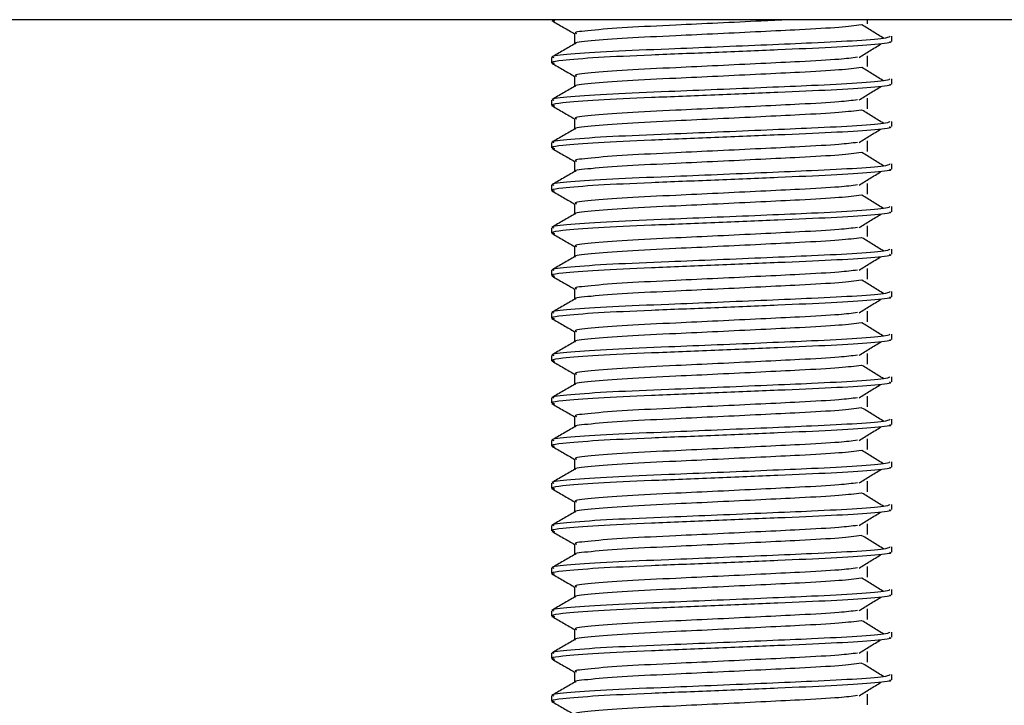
# Model space of a CAD drawing. Header units: millimetres. Extents: x 0 to 420, y 0 to 297.
# Tile 14 of 35: x 185.86 to 188.18, y 209.57 to 211.18. Entities that reach past the tile are written whole.
import ezdxf

# ---------------------------------------------------------------- set-up
doc = ezdxf.new("R2010")
doc.units = ezdxf.units.MM

msp = doc.modelspace()

# ---------------------------------------------------------------- linework, layer by layer
at = {"color": 7, "linetype": 'Continuous', "lineweight": 25}
for p, q in [((189.63943, 211.18329), (185.38943, 211.18329)), ((187.11443, 211.18329), (187.11443, 211.18195)), ((187.11594, 211.18329), (187.12136, 211.18085)), ((187.85686, 211.17356), (187.85686, 211.18329)), ((187.16856, 211.15079), (187.16856, 211.12631)), ((187.91443, 211.13196), (187.91443, 211.14444)), ((187.11443, 211.09443), (187.11443, 211.08195)), ((187.85686, 211.07356), (187.85686, 211.09856)), ((187.16856, 211.05079), (187.16856, 211.02631)), ((187.91443, 211.03196), (187.91443, 211.04444)), ((187.11443, 210.99443), (187.11443, 210.98195)), ((187.85686, 210.97356), (187.85686, 210.99856)), ((187.16856, 210.95079), (187.16856, 210.92631)), ((187.91443, 210.93196), (187.91443, 210.94444)), ((187.85686, 210.87356), (187.85686, 210.89856)), ((187.11443, 210.89443), (187.11443, 210.88195)), ((187.16856, 210.85079), (187.16856, 210.82631)), ((187.91443, 210.83196), (187.91443, 210.84444)), ((187.11443, 210.79443), (187.11443, 210.78195)), ((187.85686, 210.77356), (187.85686, 210.79856)), ((187.16856, 210.75079), (187.16856, 210.72631)), ((187.91443, 210.73196), (187.91443, 210.74444)), ((187.11443, 210.69443), (187.11443, 210.68195)), ((187.85686, 210.67356), (187.85686, 210.69856)), ((187.16856, 210.65079), (187.16856, 210.62631)), ((187.91443, 210.63196), (187.91443, 210.64444)), ((187.85686, 210.57356), (187.85686, 210.59856)), ((187.11443, 210.59443), (187.11443, 210.58195)), ((187.16856, 210.55079), (187.16856, 210.52631)), ((187.91443, 210.53196), (187.91443, 210.54444)), ((187.11443, 210.49443), (187.11443, 210.48195)), ((187.85686, 210.47356), (187.85686, 210.49856)), ((187.16856, 210.45079), (187.16856, 210.42631)), ((187.91443, 210.43196), (187.91443, 210.44444)), ((187.11443, 210.39443), (187.11443, 210.38195)), ((187.85686, 210.37356), (187.85686, 210.39856)), ((187.16856, 210.35079), (187.16856, 210.32631)), ((187.91443, 210.33196), (187.91443, 210.34444)), ((187.85686, 210.27356), (187.85686, 210.29856)), ((187.11443, 210.29443), (187.11443, 210.28195)), ((187.16856, 210.25079), (187.16856, 210.22631)), ((187.91443, 210.23196), (187.91443, 210.24444)), ((187.11443, 210.19443), (187.11443, 210.18195)), ((187.85686, 210.17356), (187.85686, 210.19856)), ((187.16856, 210.15079), (187.16856, 210.12631)), ((187.91443, 210.13196), (187.91443, 210.14444)), ((187.11443, 210.09443), (187.11443, 210.08195)), ((187.85686, 210.07356), (187.85686, 210.09856)), ((187.16856, 210.05079), (187.16856, 210.02631)), ((187.91443, 210.03196), (187.91443, 210.04444)), ((187.85686, 209.97356), (187.85686, 209.99856)), ((187.11443, 209.99443), (187.11443, 209.98195)), ((187.16856, 209.95079), (187.16856, 209.92631)), ((187.91443, 209.93196), (187.91443, 209.94444)), ((187.11443, 209.89443), (187.11443, 209.88195)), ((187.85686, 209.87356), (187.85686, 209.89856)), ((187.16856, 209.85079), (187.16856, 209.82631)), ((187.91443, 209.83196), (187.91443, 209.84444)), ((187.11443, 209.79443), (187.11443, 209.78195)), ((187.85686, 209.77356), (187.85686, 209.79856)), ((187.16856, 209.75079), (187.16856, 209.72631)), ((187.91443, 209.73196), (187.91443, 209.74444)), ((187.85686, 209.67356), (187.85686, 209.69856)), ((187.11443, 209.69443), (187.11443, 209.68195)), ((187.16856, 209.65079), (187.16856, 209.62631)), ((187.91443, 209.63196), (187.91443, 209.64444)), ((187.11443, 209.59443), (187.11443, 209.58195)), ((187.85686, 209.57356), (187.85686, 209.59856))]:
    msp.add_line(p, q, dxfattribs=at)
for points, knots in [([(187.11538, 211.18095), (187.12443, 211.17572), (187.14216, 211.16546), (187.15988, 211.1552), (187.16856, 211.15017)], [0, 0, 0, 0, 0.5102373, 1, 1, 1, 1]), ([(187.67118, 211.18329), (187.64995, 211.18223), (187.59822, 211.17964), (187.50544, 211.17515), (187.39548, 211.16996), (187.28516, 211.16485), (187.20312, 211.15814), (187.1648, 211.1537), (187.17185, 211.1512), (187.17324, 211.15071)], [0, 0, 0, 0, 0.1007343, 0.2454649, 0.3878399, 0.5730489, 0.7658875, 0.9540228, 1, 1, 1, 1]), ([(187.84242, 211.17085), (187.82724, 211.16891), (187.79615, 211.16493), (187.7069, 211.16), (187.60692, 211.15508), (187.50567, 211.15015), (187.39545, 211.14495), (187.28493, 211.13986), (187.2041, 211.13314), (187.16573, 211.12906), (187.17066, 211.12693), (187.17095, 211.12681)], [0, 0, 0, 0, 0.1249493, 0.2558292, 0.3601144, 0.4671821, 0.5725071, 0.7095196, 0.8521762, 0.9913534, 1, 1, 1, 1]), ([(187.89502, 211.13952), (187.88651, 211.14474), (187.8695, 211.15518), (187.85246, 211.16562), (187.84393, 211.17083)], [0, 0, 0, 0, 0.50001, 1, 1, 1, 1]), ([(187.90965, 211.14444), (187.90857, 211.14302), (187.90604, 211.13969), (187.83946, 211.13379), (187.73782, 211.12875), (187.62119, 211.12383), (187.50437, 211.1189), (187.37674, 211.1137), (187.24933, 211.10861), (187.15437, 211.10189), (187.11005, 211.09744), (187.11828, 211.09493), (187.11992, 211.09443)], [0, 0, 0, 0, 0.0884831, 0.2078733, 0.3229232, 0.4145941, 0.508708, 0.6012919, 0.7217331, 0.8471304, 0.9694726, 1, 1, 1, 1]), ([(187.90854, 211.13196), (187.91012, 211.13133), (187.9164, 211.12883), (187.87133, 211.12383), (187.77871, 211.11786), (187.64721, 211.11249), (187.49654, 211.106), (187.34532, 211.10011), (187.21592, 211.09422), (187.1413, 211.08806), (187.1106, 211.08395), (187.11852, 211.08167), (187.12136, 211.08085)], [0, 0, 0, 0, 0.0392666, 0.1562284, 0.2718014, 0.3845301, 0.5018235, 0.621601, 0.7409455, 0.8637639, 0.9510971, 1, 1, 1, 1]), ([(187.16944, 211.12682), (187.1604, 211.12159), (187.14232, 211.11112), (187.12423, 211.10066), (187.11519, 211.09542)], [0, 0, 0, 0, 0.49993182, 1, 1, 1, 1]), ([(187.83702, 211.09484), (187.84553, 211.10006), (187.86254, 211.1105), (187.87959, 211.12094), (187.88811, 211.12616)], [0, 0, 0, 0, 0.49998865, 1, 1, 1, 1]), ([(187.83317, 211.09486), (187.82043, 211.09326), (187.79154, 211.08962), (187.70673, 211.085), (187.60696, 211.08008), (187.50567, 211.07515), (187.3954, 211.06995), (187.28519, 211.06485), (187.20312, 211.05814), (187.1648, 211.0537), (187.17185, 211.0512), (187.17324, 211.05071)], [0, 0, 0, 0, 0.1028652, 0.233268, 0.3371731, 0.4438505, 0.5487917, 0.6853047, 0.8274414, 0.9661113, 1, 1, 1, 1]), ([(187.11538, 211.08095), (187.12443, 211.07572), (187.14216, 211.06546), (187.15988, 211.0552), (187.16856, 211.05017)], [0, 0, 0, 0, 0.5102373, 1, 1, 1, 1]), ([(187.84242, 211.07085), (187.82724, 211.06891), (187.79615, 211.06493), (187.7069, 211.06), (187.60692, 211.05508), (187.50567, 211.05015), (187.39545, 211.04495), (187.28493, 211.03986), (187.2041, 211.03314), (187.16573, 211.02906), (187.17066, 211.02693), (187.17095, 211.02681)], [0, 0, 0, 0, 0.1249493, 0.2558292, 0.3601144, 0.4671821, 0.5725071, 0.7095196, 0.8521762, 0.9913534, 1, 1, 1, 1]), ([(187.89502, 211.03952), (187.88651, 211.04474), (187.8695, 211.05518), (187.85246, 211.06562), (187.84393, 211.07083)], [0, 0, 0, 0, 0.50001003, 1, 1, 1, 1]), ([(187.90965, 211.04444), (187.90857, 211.04302), (187.90604, 211.03969), (187.83946, 211.03379), (187.73782, 211.02875), (187.62119, 211.02383), (187.50437, 211.0189), (187.37674, 211.0137), (187.24933, 211.00861), (187.15437, 211.00189), (187.11005, 210.99744), (187.11828, 210.99493), (187.11992, 210.99443)], [0, 0, 0, 0, 0.0884831, 0.2078733, 0.3229232, 0.4145941, 0.508708, 0.6012919, 0.7217331, 0.8471304, 0.9694726, 1, 1, 1, 1]), ([(187.16944, 211.02682), (187.1604, 211.02159), (187.14232, 211.01112), (187.12423, 211.00066), (187.11519, 210.99542)], [0, 0, 0, 0, 0.4999318, 1, 1, 1, 1]), ([(187.90854, 211.03196), (187.91012, 211.03133), (187.9164, 211.02883), (187.87133, 211.02383), (187.77871, 211.01786), (187.64721, 211.01249), (187.49654, 211.006), (187.34532, 211.00011), (187.21592, 210.99422), (187.1413, 210.98806), (187.1106, 210.98395), (187.11852, 210.98167), (187.12136, 210.98085)], [0, 0, 0, 0, 0.0392666, 0.1562284, 0.2718014, 0.3845301, 0.5018235, 0.621601, 0.7409455, 0.8637639, 0.9510971, 1, 1, 1, 1]), ([(187.83702, 210.99484), (187.84553, 211.00006), (187.86254, 211.0105), (187.87959, 211.02094), (187.88811, 211.02616)], [0, 0, 0, 0, 0.4999887, 1, 1, 1, 1]), ([(187.83317, 210.99486), (187.82043, 210.99326), (187.79154, 210.98962), (187.70673, 210.985), (187.60696, 210.98008), (187.50567, 210.97515), (187.3954, 210.96995), (187.28519, 210.96485), (187.20312, 210.95814), (187.1648, 210.9537), (187.17185, 210.9512), (187.17324, 210.95071)], [0, 0, 0, 0, 0.1028652, 0.233268, 0.3371731, 0.4438505, 0.5487917, 0.6853047, 0.8274414, 0.9661113, 1, 1, 1, 1]), ([(187.11538, 210.98095), (187.12443, 210.97572), (187.14216, 210.96546), (187.15988, 210.9552), (187.16856, 210.95017)], [0, 0, 0, 0, 0.5102373, 1, 1, 1, 1]), ([(187.84242, 210.97085), (187.82724, 210.96891), (187.79615, 210.96493), (187.7069, 210.96), (187.60692, 210.95508), (187.50567, 210.95015), (187.39545, 210.94495), (187.28493, 210.93986), (187.2041, 210.93314), (187.16573, 210.92906), (187.17066, 210.92693), (187.17095, 210.92681)], [0, 0, 0, 0, 0.1249493, 0.2558292, 0.3601144, 0.4671821, 0.5725071, 0.7095196, 0.8521762, 0.9913534, 1, 1, 1, 1]), ([(187.89502, 210.93952), (187.88651, 210.94474), (187.8695, 210.95518), (187.85246, 210.96562), (187.84393, 210.97083)], [0, 0, 0, 0, 0.50001, 1, 1, 1, 1]), ([(187.90965, 210.94444), (187.90857, 210.94302), (187.90604, 210.93969), (187.83946, 210.93379), (187.73782, 210.92875), (187.62119, 210.92383), (187.50437, 210.9189), (187.37674, 210.9137), (187.24933, 210.90861), (187.15437, 210.90189), (187.11005, 210.89744), (187.11828, 210.89493), (187.11992, 210.89443)], [0, 0, 0, 0, 0.08848308, 0.20787331, 0.32292323, 0.41459405, 0.50870798, 0.60129187, 0.72173315, 0.84713038, 0.96947255, 1, 1, 1, 1]), ([(187.16944, 210.92682), (187.1604, 210.92159), (187.14232, 210.91112), (187.12423, 210.90066), (187.11519, 210.89542)], [0, 0, 0, 0, 0.4999318, 1, 1, 1, 1]), ([(187.90854, 210.93196), (187.91012, 210.93133), (187.9164, 210.92883), (187.87133, 210.92383), (187.77871, 210.91786), (187.64721, 210.91249), (187.49654, 210.906), (187.34532, 210.90011), (187.21592, 210.89422), (187.1413, 210.88806), (187.1106, 210.88395), (187.11852, 210.88167), (187.12136, 210.88085)], [0, 0, 0, 0, 0.0392666, 0.1562284, 0.2718014, 0.3845301, 0.5018235, 0.621601, 0.7409455, 0.8637639, 0.9510971, 1, 1, 1, 1]), ([(187.83702, 210.89484), (187.84553, 210.90006), (187.86254, 210.9105), (187.87959, 210.92094), (187.88811, 210.92616)], [0, 0, 0, 0, 0.4999887, 1, 1, 1, 1]), ([(187.11538, 210.88095), (187.12443, 210.87572), (187.14216, 210.86546), (187.15988, 210.8552), (187.16856, 210.85017)], [0, 0, 0, 0, 0.5102373, 1, 1, 1, 1]), ([(187.83317, 210.89486), (187.82043, 210.89326), (187.79154, 210.88962), (187.70673, 210.885), (187.60696, 210.88008), (187.50567, 210.87515), (187.3954, 210.86995), (187.28519, 210.86485), (187.20312, 210.85814), (187.1648, 210.8537), (187.17185, 210.8512), (187.17324, 210.85071)], [0, 0, 0, 0, 0.1028652, 0.233268, 0.3371731, 0.4438505, 0.5487917, 0.6853047, 0.8274414, 0.9661113, 1, 1, 1, 1]), ([(187.84242, 210.87085), (187.82724, 210.86891), (187.79615, 210.86493), (187.7069, 210.86), (187.60692, 210.85508), (187.50567, 210.85015), (187.39545, 210.84495), (187.28493, 210.83986), (187.2041, 210.83314), (187.16573, 210.82906), (187.17066, 210.82693), (187.17095, 210.82681)], [0, 0, 0, 0, 0.1249493, 0.2558292, 0.3601144, 0.4671821, 0.5725071, 0.7095196, 0.8521762, 0.9913534, 1, 1, 1, 1]), ([(187.89502, 210.83952), (187.88651, 210.84474), (187.8695, 210.85518), (187.85246, 210.86562), (187.84393, 210.87083)], [0, 0, 0, 0, 0.50001, 1, 1, 1, 1]), ([(187.90965, 210.84444), (187.90857, 210.84302), (187.90604, 210.83969), (187.83946, 210.83379), (187.73782, 210.82875), (187.62119, 210.82383), (187.50437, 210.8189), (187.37674, 210.8137), (187.24933, 210.80861), (187.15437, 210.80189), (187.11005, 210.79744), (187.11828, 210.79493), (187.11992, 210.79443)], [0, 0, 0, 0, 0.08848308, 0.20787331, 0.32292323, 0.41459405, 0.50870798, 0.60129187, 0.72173315, 0.84713038, 0.96947255, 1, 1, 1, 1]), ([(187.90854, 210.83196), (187.91012, 210.83133), (187.9164, 210.82883), (187.87133, 210.82383), (187.77871, 210.81786), (187.64721, 210.81249), (187.49654, 210.806), (187.34532, 210.80011), (187.21592, 210.79422), (187.1413, 210.78806), (187.1106, 210.78395), (187.11852, 210.78167), (187.12136, 210.78085)], [0, 0, 0, 0, 0.0392666, 0.1562284, 0.2718014, 0.3845301, 0.5018235, 0.621601, 0.7409455, 0.8637639, 0.9510971, 1, 1, 1, 1]), ([(187.16944, 210.82682), (187.1604, 210.82159), (187.14232, 210.81112), (187.12423, 210.80066), (187.11519, 210.79542)], [0, 0, 0, 0, 0.4999318, 1, 1, 1, 1]), ([(187.83702, 210.79484), (187.84553, 210.80006), (187.86254, 210.8105), (187.87959, 210.82094), (187.88811, 210.82616)], [0, 0, 0, 0, 0.4999887, 1, 1, 1, 1]), ([(187.83317, 210.79486), (187.82043, 210.79326), (187.79154, 210.78962), (187.70673, 210.785), (187.60696, 210.78008), (187.50567, 210.77515), (187.3954, 210.76995), (187.28519, 210.76485), (187.20312, 210.75814), (187.1648, 210.7537), (187.17185, 210.7512), (187.17324, 210.75071)], [0, 0, 0, 0, 0.1028652, 0.233268, 0.3371731, 0.4438505, 0.5487917, 0.6853047, 0.8274414, 0.9661113, 1, 1, 1, 1]), ([(187.11538, 210.78095), (187.12443, 210.77572), (187.14216, 210.76546), (187.15988, 210.7552), (187.16856, 210.75017)], [0, 0, 0, 0, 0.5102373, 1, 1, 1, 1]), ([(187.84242, 210.77085), (187.82724, 210.76891), (187.79615, 210.76493), (187.7069, 210.76), (187.60692, 210.75508), (187.50567, 210.75015), (187.39545, 210.74495), (187.28493, 210.73986), (187.2041, 210.73314), (187.16573, 210.72906), (187.17066, 210.72693), (187.17095, 210.72681)], [0, 0, 0, 0, 0.1249493, 0.2558292, 0.3601144, 0.4671821, 0.5725071, 0.7095196, 0.8521762, 0.9913534, 1, 1, 1, 1]), ([(187.89502, 210.73952), (187.88651, 210.74474), (187.8695, 210.75518), (187.85246, 210.76562), (187.84393, 210.77083)], [0, 0, 0, 0, 0.50001, 1, 1, 1, 1]), ([(187.90965, 210.74444), (187.90857, 210.74302), (187.90604, 210.73969), (187.83946, 210.73379), (187.73782, 210.72875), (187.62119, 210.72383), (187.50437, 210.7189), (187.37674, 210.7137), (187.24933, 210.70861), (187.15437, 210.70189), (187.11005, 210.69744), (187.11828, 210.69493), (187.11992, 210.69443)], [0, 0, 0, 0, 0.08848308, 0.20787331, 0.32292323, 0.41459405, 0.50870798, 0.60129187, 0.72173315, 0.84713038, 0.96947255, 1, 1, 1, 1]), ([(187.16944, 210.72682), (187.1604, 210.72159), (187.14232, 210.71112), (187.12423, 210.70066), (187.11519, 210.69542)], [0, 0, 0, 0, 0.49993182, 1, 1, 1, 1]), ([(187.90854, 210.73196), (187.91012, 210.73133), (187.9164, 210.72883), (187.87133, 210.72383), (187.77871, 210.71786), (187.64721, 210.71249), (187.49654, 210.706), (187.34532, 210.70011), (187.21592, 210.69422), (187.1413, 210.68806), (187.1106, 210.68395), (187.11852, 210.68167), (187.12136, 210.68085)], [0, 0, 0, 0, 0.0392666, 0.1562284, 0.2718014, 0.3845301, 0.5018235, 0.621601, 0.7409455, 0.8637639, 0.9510971, 1, 1, 1, 1]), ([(187.83702, 210.69484), (187.84553, 210.70006), (187.86254, 210.7105), (187.87959, 210.72094), (187.88811, 210.72616)], [0, 0, 0, 0, 0.49998865, 1, 1, 1, 1]), ([(187.83317, 210.69486), (187.82043, 210.69326), (187.79154, 210.68962), (187.70673, 210.685), (187.60696, 210.68008), (187.50567, 210.67515), (187.3954, 210.66995), (187.28519, 210.66485), (187.20312, 210.65814), (187.1648, 210.6537), (187.17185, 210.6512), (187.17324, 210.65071)], [0, 0, 0, 0, 0.1028652, 0.233268, 0.3371731, 0.4438505, 0.5487917, 0.6853047, 0.8274414, 0.9661113, 1, 1, 1, 1]), ([(187.11538, 210.68095), (187.12443, 210.67572), (187.14216, 210.66546), (187.15988, 210.6552), (187.16856, 210.65017)], [0, 0, 0, 0, 0.5102373, 1, 1, 1, 1]), ([(187.84242, 210.67085), (187.82724, 210.66891), (187.79615, 210.66493), (187.7069, 210.66), (187.60692, 210.65508), (187.50567, 210.65015), (187.39545, 210.64495), (187.28493, 210.63986), (187.2041, 210.63314), (187.16573, 210.62906), (187.17066, 210.62693), (187.17095, 210.62681)], [0, 0, 0, 0, 0.1249493, 0.2558292, 0.3601144, 0.4671821, 0.5725071, 0.7095196, 0.8521762, 0.9913534, 1, 1, 1, 1]), ([(187.89502, 210.63952), (187.88651, 210.64474), (187.8695, 210.65518), (187.85246, 210.66562), (187.84393, 210.67083)], [0, 0, 0, 0, 0.50001, 1, 1, 1, 1]), ([(187.90965, 210.64444), (187.90857, 210.64302), (187.90604, 210.63969), (187.83946, 210.63379), (187.73782, 210.62875), (187.62119, 210.62383), (187.50437, 210.6189), (187.37674, 210.6137), (187.24933, 210.60861), (187.15437, 210.60189), (187.11005, 210.59744), (187.11828, 210.59493), (187.11992, 210.59443)], [0, 0, 0, 0, 0.08848308, 0.20787331, 0.32292323, 0.41459405, 0.50870798, 0.60129187, 0.72173315, 0.84713038, 0.96947255, 1, 1, 1, 1]), ([(187.16944, 210.62682), (187.1604, 210.62159), (187.14232, 210.61112), (187.12423, 210.60066), (187.11519, 210.59542)], [0, 0, 0, 0, 0.4999318, 1, 1, 1, 1]), ([(187.90854, 210.63196), (187.91012, 210.63133), (187.9164, 210.62883), (187.87133, 210.62383), (187.77871, 210.61786), (187.64721, 210.61249), (187.49654, 210.606), (187.34532, 210.60011), (187.21592, 210.59422), (187.1413, 210.58806), (187.1106, 210.58395), (187.11852, 210.58167), (187.12136, 210.58085)], [0, 0, 0, 0, 0.0392666, 0.1562284, 0.2718014, 0.3845301, 0.5018235, 0.621601, 0.7409455, 0.8637639, 0.9510971, 1, 1, 1, 1]), ([(187.83702, 210.59484), (187.84553, 210.60006), (187.86254, 210.6105), (187.87959, 210.62094), (187.88811, 210.62616)], [0, 0, 0, 0, 0.4999887, 1, 1, 1, 1]), ([(187.11538, 210.58095), (187.12443, 210.57572), (187.14216, 210.56546), (187.15988, 210.5552), (187.16856, 210.55017)], [0, 0, 0, 0, 0.5102373, 1, 1, 1, 1]), ([(187.83317, 210.59486), (187.82043, 210.59326), (187.79154, 210.58962), (187.70673, 210.585), (187.60696, 210.58008), (187.50567, 210.57515), (187.3954, 210.56995), (187.28519, 210.56485), (187.20312, 210.55814), (187.1648, 210.5537), (187.17185, 210.5512), (187.17324, 210.55071)], [0, 0, 0, 0, 0.1028652, 0.233268, 0.3371731, 0.4438505, 0.5487917, 0.6853047, 0.8274414, 0.9661113, 1, 1, 1, 1]), ([(187.84242, 210.57085), (187.82724, 210.56891), (187.79615, 210.56493), (187.7069, 210.56), (187.60692, 210.55508), (187.50567, 210.55015), (187.39545, 210.54495), (187.28493, 210.53986), (187.2041, 210.53314), (187.16573, 210.52906), (187.17066, 210.52693), (187.17095, 210.52681)], [0, 0, 0, 0, 0.1249493, 0.2558292, 0.3601144, 0.4671821, 0.5725071, 0.7095196, 0.8521762, 0.9913534, 1, 1, 1, 1]), ([(187.89502, 210.53952), (187.88651, 210.54474), (187.8695, 210.55518), (187.85246, 210.56562), (187.84393, 210.57083)], [0, 0, 0, 0, 0.50001, 1, 1, 1, 1]), ([(187.90965, 210.54444), (187.90857, 210.54302), (187.90604, 210.53969), (187.83946, 210.53379), (187.73782, 210.52875), (187.62119, 210.52383), (187.50437, 210.5189), (187.37674, 210.5137), (187.24933, 210.50861), (187.15437, 210.50189), (187.11005, 210.49744), (187.11828, 210.49493), (187.11992, 210.49443)], [0, 0, 0, 0, 0.0884831, 0.2078733, 0.3229232, 0.4145941, 0.508708, 0.6012919, 0.7217331, 0.8471304, 0.9694726, 1, 1, 1, 1]), ([(187.90854, 210.53196), (187.91012, 210.53133), (187.9164, 210.52883), (187.87133, 210.52383), (187.77871, 210.51786), (187.64721, 210.51249), (187.49654, 210.506), (187.34532, 210.50011), (187.21592, 210.49422), (187.1413, 210.48806), (187.1106, 210.48395), (187.11852, 210.48167), (187.12136, 210.48085)], [0, 0, 0, 0, 0.0392666, 0.1562284, 0.2718014, 0.3845301, 0.5018235, 0.621601, 0.7409455, 0.8637639, 0.9510971, 1, 1, 1, 1]), ([(187.16944, 210.52682), (187.1604, 210.52159), (187.14232, 210.51112), (187.12423, 210.50066), (187.11519, 210.49542)], [0, 0, 0, 0, 0.4999318, 1, 1, 1, 1]), ([(187.83702, 210.49484), (187.84553, 210.50006), (187.86254, 210.5105), (187.87959, 210.52094), (187.88811, 210.52616)], [0, 0, 0, 0, 0.4999887, 1, 1, 1, 1]), ([(187.83317, 210.49486), (187.82043, 210.49326), (187.79154, 210.48962), (187.70673, 210.485), (187.60696, 210.48008), (187.50567, 210.47515), (187.3954, 210.46995), (187.28519, 210.46485), (187.20312, 210.45814), (187.1648, 210.4537), (187.17185, 210.4512), (187.17324, 210.45071)], [0, 0, 0, 0, 0.1028652, 0.233268, 0.3371731, 0.4438505, 0.5487917, 0.6853047, 0.8274414, 0.9661113, 1, 1, 1, 1]), ([(187.11538, 210.48095), (187.12443, 210.47572), (187.14216, 210.46546), (187.15988, 210.4552), (187.16856, 210.45017)], [0, 0, 0, 0, 0.5102373, 1, 1, 1, 1]), ([(187.84242, 210.47085), (187.82724, 210.46891), (187.79615, 210.46493), (187.7069, 210.46), (187.60692, 210.45508), (187.50567, 210.45015), (187.39545, 210.44495), (187.28493, 210.43986), (187.2041, 210.43314), (187.16573, 210.42906), (187.17066, 210.42693), (187.17095, 210.42681)], [0, 0, 0, 0, 0.1249493, 0.2558292, 0.3601144, 0.4671821, 0.5725071, 0.7095196, 0.8521762, 0.9913534, 1, 1, 1, 1]), ([(187.89502, 210.43952), (187.88651, 210.44474), (187.8695, 210.45518), (187.85246, 210.46562), (187.84393, 210.47083)], [0, 0, 0, 0, 0.50001, 1, 1, 1, 1]), ([(187.90965, 210.44444), (187.90857, 210.44302), (187.90604, 210.43969), (187.83946, 210.43379), (187.73782, 210.42875), (187.62119, 210.42383), (187.50437, 210.4189), (187.37674, 210.4137), (187.24933, 210.40861), (187.15437, 210.40189), (187.11005, 210.39744), (187.11828, 210.39493), (187.11992, 210.39443)], [0, 0, 0, 0, 0.0884831, 0.2078733, 0.3229232, 0.4145941, 0.508708, 0.6012919, 0.7217331, 0.8471304, 0.9694726, 1, 1, 1, 1]), ([(187.16944, 210.42682), (187.1604, 210.42159), (187.14232, 210.41112), (187.12423, 210.40066), (187.11519, 210.39542)], [0, 0, 0, 0, 0.4999318, 1, 1, 1, 1]), ([(187.90854, 210.43196), (187.91012, 210.43133), (187.9164, 210.42883), (187.87133, 210.42383), (187.77871, 210.41786), (187.64721, 210.41249), (187.49654, 210.406), (187.34532, 210.40011), (187.21592, 210.39422), (187.1413, 210.38806), (187.1106, 210.38395), (187.11852, 210.38167), (187.12136, 210.38085)], [0, 0, 0, 0, 0.0392666, 0.1562284, 0.2718014, 0.3845301, 0.5018235, 0.621601, 0.7409455, 0.8637639, 0.9510971, 1, 1, 1, 1]), ([(187.83702, 210.39484), (187.84553, 210.40006), (187.86254, 210.4105), (187.87959, 210.42094), (187.88811, 210.42616)], [0, 0, 0, 0, 0.4999887, 1, 1, 1, 1]), ([(187.83317, 210.39486), (187.82043, 210.39326), (187.79154, 210.38962), (187.70673, 210.385), (187.60696, 210.38008), (187.50567, 210.37515), (187.3954, 210.36995), (187.28519, 210.36485), (187.20312, 210.35814), (187.1648, 210.3537), (187.17185, 210.3512), (187.17324, 210.35071)], [0, 0, 0, 0, 0.10286515, 0.233268, 0.33717311, 0.44385053, 0.54879169, 0.68530472, 0.82744139, 0.9661113, 1, 1, 1, 1]), ([(187.11538, 210.38095), (187.12443, 210.37572), (187.14216, 210.36546), (187.15988, 210.3552), (187.16856, 210.35017)], [0, 0, 0, 0, 0.5102373, 1, 1, 1, 1]), ([(187.84242, 210.37085), (187.82724, 210.36891), (187.79615, 210.36493), (187.7069, 210.36), (187.60692, 210.35508), (187.50567, 210.35015), (187.39545, 210.34495), (187.28493, 210.33986), (187.2041, 210.33314), (187.16573, 210.32906), (187.17066, 210.32693), (187.17095, 210.32681)], [0, 0, 0, 0, 0.1249493, 0.2558292, 0.3601144, 0.4671821, 0.5725071, 0.7095196, 0.8521762, 0.9913534, 1, 1, 1, 1]), ([(187.89502, 210.33952), (187.88651, 210.34474), (187.8695, 210.35518), (187.85246, 210.36562), (187.84393, 210.37083)], [0, 0, 0, 0, 0.50001, 1, 1, 1, 1]), ([(187.90965, 210.34444), (187.90857, 210.34302), (187.90604, 210.33969), (187.83946, 210.33379), (187.73782, 210.32875), (187.62119, 210.32383), (187.50437, 210.3189), (187.37674, 210.3137), (187.24933, 210.30861), (187.15437, 210.30189), (187.11005, 210.29744), (187.11828, 210.29493), (187.11992, 210.29443)], [0, 0, 0, 0, 0.08848308, 0.20787331, 0.32292323, 0.41459405, 0.50870798, 0.60129187, 0.72173315, 0.84713038, 0.96947255, 1, 1, 1, 1]), ([(187.16944, 210.32682), (187.1604, 210.32159), (187.14232, 210.31112), (187.12423, 210.30066), (187.11519, 210.29542)], [0, 0, 0, 0, 0.4999318, 1, 1, 1, 1]), ([(187.90854, 210.33196), (187.91012, 210.33133), (187.9164, 210.32883), (187.87133, 210.32383), (187.77871, 210.31786), (187.64721, 210.31249), (187.49654, 210.306), (187.34532, 210.30011), (187.21592, 210.29422), (187.1413, 210.28806), (187.1106, 210.28395), (187.11852, 210.28167), (187.12136, 210.28085)], [0, 0, 0, 0, 0.0392666, 0.1562284, 0.2718014, 0.3845301, 0.5018235, 0.621601, 0.7409455, 0.8637639, 0.9510971, 1, 1, 1, 1]), ([(187.83702, 210.29484), (187.84553, 210.30006), (187.86254, 210.3105), (187.87959, 210.32094), (187.88811, 210.32616)], [0, 0, 0, 0, 0.49998865, 1, 1, 1, 1]), ([(187.11538, 210.28095), (187.12443, 210.27572), (187.14216, 210.26546), (187.15988, 210.2552), (187.16856, 210.25017)], [0, 0, 0, 0, 0.51023729, 1, 1, 1, 1]), ([(187.83317, 210.29486), (187.82043, 210.29326), (187.79154, 210.28962), (187.70673, 210.285), (187.60696, 210.28008), (187.50567, 210.27515), (187.3954, 210.26995), (187.28519, 210.26485), (187.20312, 210.25814), (187.1648, 210.2537), (187.17185, 210.2512), (187.17324, 210.25071)], [0, 0, 0, 0, 0.1028652, 0.233268, 0.3371731, 0.4438505, 0.5487917, 0.6853047, 0.8274414, 0.9661113, 1, 1, 1, 1]), ([(187.84242, 210.27085), (187.82724, 210.26891), (187.79615, 210.26493), (187.7069, 210.26), (187.60692, 210.25508), (187.50567, 210.25015), (187.39545, 210.24495), (187.28493, 210.23986), (187.2041, 210.23314), (187.16573, 210.22906), (187.17066, 210.22693), (187.17095, 210.22681)], [0, 0, 0, 0, 0.1249493, 0.2558292, 0.3601144, 0.4671821, 0.5725071, 0.7095196, 0.8521762, 0.9913534, 1, 1, 1, 1]), ([(187.89502, 210.23952), (187.88651, 210.24474), (187.8695, 210.25518), (187.85246, 210.26562), (187.84393, 210.27083)], [0, 0, 0, 0, 0.50001, 1, 1, 1, 1]), ([(187.90965, 210.24444), (187.90857, 210.24302), (187.90604, 210.23969), (187.83946, 210.23379), (187.73782, 210.22875), (187.62119, 210.22383), (187.50437, 210.2189), (187.37674, 210.2137), (187.24933, 210.20861), (187.15437, 210.20189), (187.11005, 210.19744), (187.11828, 210.19493), (187.11992, 210.19443)], [0, 0, 0, 0, 0.0884831, 0.2078733, 0.3229232, 0.4145941, 0.508708, 0.6012919, 0.7217331, 0.8471304, 0.9694726, 1, 1, 1, 1]), ([(187.90854, 210.23196), (187.91012, 210.23133), (187.9164, 210.22883), (187.87133, 210.22383), (187.77871, 210.21786), (187.64721, 210.21249), (187.49654, 210.206), (187.34532, 210.20011), (187.21592, 210.19422), (187.1413, 210.18806), (187.1106, 210.18395), (187.11852, 210.18167), (187.12136, 210.18085)], [0, 0, 0, 0, 0.0392666, 0.1562284, 0.2718014, 0.3845301, 0.5018235, 0.621601, 0.7409455, 0.8637639, 0.9510971, 1, 1, 1, 1]), ([(187.16944, 210.22682), (187.1604, 210.22159), (187.14232, 210.21112), (187.12423, 210.20066), (187.11519, 210.19542)], [0, 0, 0, 0, 0.4999318, 1, 1, 1, 1]), ([(187.83702, 210.19484), (187.84553, 210.20006), (187.86254, 210.2105), (187.87959, 210.22094), (187.88811, 210.22616)], [0, 0, 0, 0, 0.4999887, 1, 1, 1, 1]), ([(187.11538, 210.18095), (187.12443, 210.17572), (187.14216, 210.16546), (187.15988, 210.1552), (187.16856, 210.15017)], [0, 0, 0, 0, 0.51023729, 1, 1, 1, 1]), ([(187.83317, 210.19486), (187.82043, 210.19326), (187.79154, 210.18962), (187.70673, 210.185), (187.60696, 210.18008), (187.50567, 210.17515), (187.3954, 210.16995), (187.28519, 210.16485), (187.20312, 210.15814), (187.1648, 210.1537), (187.17185, 210.1512), (187.17324, 210.15071)], [0, 0, 0, 0, 0.1028652, 0.233268, 0.3371731, 0.4438505, 0.5487917, 0.6853047, 0.8274414, 0.9661113, 1, 1, 1, 1]), ([(187.84242, 210.17085), (187.82724, 210.16891), (187.79615, 210.16493), (187.7069, 210.16), (187.60692, 210.15508), (187.50567, 210.15015), (187.39545, 210.14495), (187.28493, 210.13986), (187.2041, 210.13314), (187.16573, 210.12906), (187.17066, 210.12693), (187.17095, 210.12681)], [0, 0, 0, 0, 0.1249493, 0.2558292, 0.3601144, 0.4671821, 0.5725071, 0.7095196, 0.8521762, 0.9913534, 1, 1, 1, 1]), ([(187.89502, 210.13952), (187.88651, 210.14474), (187.8695, 210.15518), (187.85246, 210.16562), (187.84393, 210.17083)], [0, 0, 0, 0, 0.50001, 1, 1, 1, 1]), ([(187.90965, 210.14444), (187.90857, 210.14302), (187.90604, 210.13969), (187.83946, 210.13379), (187.73782, 210.12875), (187.62119, 210.12383), (187.50437, 210.1189), (187.37674, 210.1137), (187.24933, 210.10861), (187.15437, 210.10189), (187.11005, 210.09744), (187.11828, 210.09493), (187.11992, 210.09443)], [0, 0, 0, 0, 0.0884831, 0.2078733, 0.3229232, 0.4145941, 0.508708, 0.6012919, 0.7217331, 0.8471304, 0.9694726, 1, 1, 1, 1]), ([(187.16944, 210.12682), (187.1604, 210.12159), (187.14232, 210.11112), (187.12423, 210.10066), (187.11519, 210.09542)], [0, 0, 0, 0, 0.4999318, 1, 1, 1, 1]), ([(187.90854, 210.13196), (187.91012, 210.13133), (187.9164, 210.12883), (187.87133, 210.12383), (187.77871, 210.11786), (187.64721, 210.11249), (187.49654, 210.106), (187.34532, 210.10011), (187.21592, 210.09422), (187.1413, 210.08806), (187.1106, 210.08395), (187.11852, 210.08167), (187.12136, 210.08085)], [0, 0, 0, 0, 0.0392666, 0.1562284, 0.2718014, 0.3845301, 0.5018235, 0.621601, 0.7409455, 0.8637639, 0.9510971, 1, 1, 1, 1]), ([(187.83702, 210.09484), (187.84553, 210.10006), (187.86254, 210.1105), (187.87959, 210.12094), (187.88811, 210.12616)], [0, 0, 0, 0, 0.4999887, 1, 1, 1, 1]), ([(187.83317, 210.09486), (187.82043, 210.09326), (187.79154, 210.08962), (187.70673, 210.085), (187.60696, 210.08008), (187.50567, 210.07515), (187.3954, 210.06995), (187.28519, 210.06485), (187.20312, 210.05814), (187.1648, 210.0537), (187.17185, 210.0512), (187.17324, 210.05071)], [0, 0, 0, 0, 0.1028652, 0.233268, 0.3371731, 0.4438505, 0.5487917, 0.6853047, 0.8274414, 0.9661113, 1, 1, 1, 1]), ([(187.11538, 210.08095), (187.12443, 210.07572), (187.14216, 210.06546), (187.15988, 210.0552), (187.16856, 210.05017)], [0, 0, 0, 0, 0.5102373, 1, 1, 1, 1]), ([(187.84242, 210.07085), (187.82724, 210.06891), (187.79615, 210.06493), (187.7069, 210.06), (187.60692, 210.05508), (187.50567, 210.05015), (187.39545, 210.04495), (187.28493, 210.03986), (187.2041, 210.03314), (187.16573, 210.02906), (187.17066, 210.02693), (187.17095, 210.02681)], [0, 0, 0, 0, 0.1249493, 0.2558292, 0.3601144, 0.4671821, 0.5725071, 0.7095196, 0.8521762, 0.9913534, 1, 1, 1, 1]), ([(187.89502, 210.03952), (187.88651, 210.04474), (187.8695, 210.05518), (187.85246, 210.06562), (187.84393, 210.07083)], [0, 0, 0, 0, 0.50001, 1, 1, 1, 1]), ([(187.90965, 210.04444), (187.90857, 210.04302), (187.90604, 210.03969), (187.83946, 210.03379), (187.73782, 210.02875), (187.62119, 210.02383), (187.50437, 210.0189), (187.37674, 210.0137), (187.24933, 210.00861), (187.15437, 210.00189), (187.11005, 209.99744), (187.11828, 209.99493), (187.11992, 209.99443)], [0, 0, 0, 0, 0.0884831, 0.2078733, 0.3229232, 0.4145941, 0.508708, 0.6012919, 0.7217331, 0.8471304, 0.9694726, 1, 1, 1, 1]), ([(187.16944, 210.02682), (187.1604, 210.02159), (187.14232, 210.01112), (187.12423, 210.00066), (187.11519, 209.99542)], [0, 0, 0, 0, 0.49993182, 1, 1, 1, 1]), ([(187.90854, 210.03196), (187.91012, 210.03133), (187.9164, 210.02883), (187.87133, 210.02383), (187.77871, 210.01786), (187.64721, 210.01249), (187.49654, 210.006), (187.34532, 210.00011), (187.21592, 209.99422), (187.1413, 209.98806), (187.1106, 209.98395), (187.11852, 209.98167), (187.12136, 209.98085)], [0, 0, 0, 0, 0.0392666, 0.1562284, 0.2718014, 0.3845301, 0.5018235, 0.621601, 0.7409455, 0.8637639, 0.9510971, 1, 1, 1, 1]), ([(187.83702, 209.99484), (187.84553, 210.00006), (187.86254, 210.0105), (187.87959, 210.02094), (187.88811, 210.02616)], [0, 0, 0, 0, 0.4999887, 1, 1, 1, 1]), ([(187.11538, 209.98095), (187.12443, 209.97572), (187.14216, 209.96546), (187.15988, 209.9552), (187.16856, 209.95017)], [0, 0, 0, 0, 0.5102373, 1, 1, 1, 1]), ([(187.83317, 209.99486), (187.82043, 209.99326), (187.79154, 209.98962), (187.70673, 209.985), (187.60696, 209.98008), (187.50567, 209.97515), (187.3954, 209.96995), (187.28519, 209.96485), (187.20312, 209.95814), (187.1648, 209.9537), (187.17185, 209.9512), (187.17324, 209.95071)], [0, 0, 0, 0, 0.1028652, 0.233268, 0.3371731, 0.4438505, 0.5487917, 0.6853047, 0.8274414, 0.9661113, 1, 1, 1, 1]), ([(187.84242, 209.97085), (187.82724, 209.96891), (187.79615, 209.96493), (187.7069, 209.96), (187.60692, 209.95508), (187.50567, 209.95015), (187.39545, 209.94495), (187.28493, 209.93986), (187.2041, 209.93314), (187.16573, 209.92906), (187.17066, 209.92693), (187.17095, 209.92681)], [0, 0, 0, 0, 0.1249493, 0.2558292, 0.3601144, 0.4671821, 0.5725071, 0.7095196, 0.8521762, 0.9913534, 1, 1, 1, 1]), ([(187.89502, 209.93952), (187.88651, 209.94474), (187.8695, 209.95518), (187.85246, 209.96562), (187.84393, 209.97083)], [0, 0, 0, 0, 0.50001, 1, 1, 1, 1]), ([(187.90965, 209.94444), (187.90857, 209.94302), (187.90604, 209.93969), (187.83946, 209.93379), (187.73782, 209.92875), (187.62119, 209.92383), (187.50437, 209.9189), (187.37674, 209.9137), (187.24933, 209.90861), (187.15437, 209.90189), (187.11005, 209.89744), (187.11828, 209.89493), (187.11992, 209.89443)], [0, 0, 0, 0, 0.0884831, 0.2078733, 0.3229232, 0.4145941, 0.508708, 0.6012919, 0.7217331, 0.8471304, 0.9694726, 1, 1, 1, 1]), ([(187.16944, 209.92682), (187.1604, 209.92159), (187.14232, 209.91112), (187.12423, 209.90066), (187.11519, 209.89542)], [0, 0, 0, 0, 0.49993182, 1, 1, 1, 1]), ([(187.90854, 209.93196), (187.91012, 209.93133), (187.9164, 209.92883), (187.87133, 209.92383), (187.77871, 209.91786), (187.64721, 209.91249), (187.49654, 209.906), (187.34532, 209.90011), (187.21592, 209.89422), (187.1413, 209.88806), (187.1106, 209.88395), (187.11852, 209.88167), (187.12136, 209.88085)], [0, 0, 0, 0, 0.0392666, 0.1562284, 0.2718014, 0.3845301, 0.5018235, 0.621601, 0.7409455, 0.8637639, 0.9510971, 1, 1, 1, 1]), ([(187.83702, 209.89484), (187.84553, 209.90006), (187.86254, 209.9105), (187.87959, 209.92094), (187.88811, 209.92616)], [0, 0, 0, 0, 0.4999887, 1, 1, 1, 1]), ([(187.11538, 209.88095), (187.12443, 209.87572), (187.14216, 209.86546), (187.15988, 209.8552), (187.16856, 209.85017)], [0, 0, 0, 0, 0.5102373, 1, 1, 1, 1]), ([(187.83317, 209.89486), (187.82043, 209.89326), (187.79154, 209.88962), (187.70673, 209.885), (187.60696, 209.88008), (187.50567, 209.87515), (187.3954, 209.86995), (187.28519, 209.86485), (187.20312, 209.85814), (187.1648, 209.8537), (187.17185, 209.8512), (187.17324, 209.85071)], [0, 0, 0, 0, 0.1028652, 0.233268, 0.3371731, 0.4438505, 0.5487917, 0.6853047, 0.8274414, 0.9661113, 1, 1, 1, 1]), ([(187.84242, 209.87085), (187.82724, 209.86891), (187.79615, 209.86493), (187.7069, 209.86), (187.60692, 209.85508), (187.50567, 209.85015), (187.39545, 209.84495), (187.28493, 209.83986), (187.2041, 209.83314), (187.16573, 209.82906), (187.17066, 209.82693), (187.17095, 209.82681)], [0, 0, 0, 0, 0.1249493, 0.2558292, 0.3601144, 0.4671821, 0.5725071, 0.7095196, 0.8521762, 0.9913534, 1, 1, 1, 1]), ([(187.89502, 209.83952), (187.88651, 209.84474), (187.8695, 209.85518), (187.85246, 209.86562), (187.84393, 209.87083)], [0, 0, 0, 0, 0.50001, 1, 1, 1, 1]), ([(187.90965, 209.84444), (187.90857, 209.84302), (187.90604, 209.83969), (187.83946, 209.83379), (187.73782, 209.82875), (187.62119, 209.82383), (187.50437, 209.8189), (187.37674, 209.8137), (187.24933, 209.80861), (187.15437, 209.80189), (187.11005, 209.79744), (187.11828, 209.79493), (187.11992, 209.79443)], [0, 0, 0, 0, 0.0884831, 0.2078733, 0.3229232, 0.4145941, 0.508708, 0.6012919, 0.7217331, 0.8471304, 0.9694726, 1, 1, 1, 1]), ([(187.16944, 209.82682), (187.1604, 209.82159), (187.14232, 209.81112), (187.12423, 209.80066), (187.11519, 209.79542)], [0, 0, 0, 0, 0.4999318, 1, 1, 1, 1]), ([(187.90854, 209.83196), (187.91012, 209.83133), (187.9164, 209.82883), (187.87133, 209.82383), (187.77871, 209.81786), (187.64721, 209.81249), (187.49654, 209.806), (187.34532, 209.80011), (187.21592, 209.79422), (187.1413, 209.78806), (187.1106, 209.78395), (187.11852, 209.78167), (187.12136, 209.78085)], [0, 0, 0, 0, 0.0392666, 0.1562284, 0.2718014, 0.3845301, 0.5018235, 0.621601, 0.7409455, 0.8637639, 0.9510971, 1, 1, 1, 1]), ([(187.83702, 209.79484), (187.84553, 209.80006), (187.86254, 209.8105), (187.87959, 209.82094), (187.88811, 209.82616)], [0, 0, 0, 0, 0.4999887, 1, 1, 1, 1]), ([(187.83317, 209.79486), (187.82043, 209.79326), (187.79154, 209.78962), (187.70673, 209.785), (187.60696, 209.78008), (187.50567, 209.77515), (187.3954, 209.76995), (187.28519, 209.76485), (187.20312, 209.75814), (187.1648, 209.7537), (187.17185, 209.7512), (187.17324, 209.75071)], [0, 0, 0, 0, 0.1028652, 0.233268, 0.3371731, 0.4438505, 0.5487917, 0.6853047, 0.8274414, 0.9661113, 1, 1, 1, 1]), ([(187.11538, 209.78095), (187.12443, 209.77572), (187.14216, 209.76546), (187.15988, 209.7552), (187.16856, 209.75017)], [0, 0, 0, 0, 0.5102373, 1, 1, 1, 1]), ([(187.84242, 209.77085), (187.82724, 209.76891), (187.79615, 209.76493), (187.7069, 209.76), (187.60692, 209.75508), (187.50567, 209.75015), (187.39545, 209.74495), (187.28493, 209.73986), (187.2041, 209.73314), (187.16573, 209.72906), (187.17066, 209.72693), (187.17095, 209.72681)], [0, 0, 0, 0, 0.1249493, 0.2558292, 0.3601144, 0.4671821, 0.5725071, 0.7095196, 0.8521762, 0.9913534, 1, 1, 1, 1]), ([(187.89502, 209.73952), (187.88651, 209.74474), (187.8695, 209.75518), (187.85246, 209.76562), (187.84393, 209.77083)], [0, 0, 0, 0, 0.50001, 1, 1, 1, 1]), ([(187.90965, 209.74444), (187.90857, 209.74302), (187.90604, 209.73969), (187.83946, 209.73379), (187.73782, 209.72875), (187.62119, 209.72383), (187.50437, 209.7189), (187.37674, 209.7137), (187.24933, 209.70861), (187.15437, 209.70189), (187.11005, 209.69744), (187.11828, 209.69493), (187.11992, 209.69443)], [0, 0, 0, 0, 0.0884831, 0.2078733, 0.3229232, 0.4145941, 0.508708, 0.6012919, 0.7217331, 0.8471304, 0.9694726, 1, 1, 1, 1]), ([(187.16944, 209.72682), (187.1604, 209.72159), (187.14232, 209.71112), (187.12423, 209.70066), (187.11519, 209.69542)], [0, 0, 0, 0, 0.4999318, 1, 1, 1, 1]), ([(187.90854, 209.73196), (187.91012, 209.73133), (187.9164, 209.72883), (187.87133, 209.72383), (187.77871, 209.71786), (187.64721, 209.71249), (187.49654, 209.706), (187.34532, 209.70011), (187.21592, 209.69422), (187.1413, 209.68806), (187.1106, 209.68395), (187.11852, 209.68167), (187.12136, 209.68085)], [0, 0, 0, 0, 0.0392666, 0.1562284, 0.2718014, 0.3845301, 0.5018235, 0.621601, 0.7409455, 0.8637639, 0.9510971, 1, 1, 1, 1]), ([(187.83702, 209.69484), (187.84553, 209.70006), (187.86254, 209.7105), (187.87959, 209.72094), (187.88811, 209.72616)], [0, 0, 0, 0, 0.4999887, 1, 1, 1, 1]), ([(187.83317, 209.69486), (187.82043, 209.69326), (187.79154, 209.68962), (187.70673, 209.685), (187.60696, 209.68008), (187.50567, 209.67515), (187.3954, 209.66995), (187.28519, 209.66485), (187.20312, 209.65814), (187.1648, 209.6537), (187.17185, 209.6512), (187.17324, 209.65071)], [0, 0, 0, 0, 0.1028652, 0.233268, 0.3371731, 0.4438505, 0.5487917, 0.6853047, 0.8274414, 0.9661113, 1, 1, 1, 1]), ([(187.11538, 209.68095), (187.12443, 209.67572), (187.14216, 209.66546), (187.15988, 209.6552), (187.16856, 209.65017)], [0, 0, 0, 0, 0.5102373, 1, 1, 1, 1]), ([(187.84242, 209.67085), (187.82724, 209.66891), (187.79615, 209.66493), (187.7069, 209.66), (187.60692, 209.65508), (187.50567, 209.65015), (187.39545, 209.64495), (187.28493, 209.63986), (187.2041, 209.63314), (187.16573, 209.62906), (187.17066, 209.62693), (187.17095, 209.62681)], [0, 0, 0, 0, 0.1249493, 0.2558292, 0.3601144, 0.4671821, 0.5725071, 0.7095196, 0.8521762, 0.9913534, 1, 1, 1, 1]), ([(187.89502, 209.63952), (187.88651, 209.64474), (187.8695, 209.65518), (187.85246, 209.66562), (187.84393, 209.67083)], [0, 0, 0, 0, 0.50001, 1, 1, 1, 1]), ([(187.90965, 209.64444), (187.90857, 209.64302), (187.90604, 209.63969), (187.83946, 209.63379), (187.73782, 209.62875), (187.62119, 209.62383), (187.50437, 209.6189), (187.37674, 209.6137), (187.24933, 209.60861), (187.15437, 209.60189), (187.11005, 209.59744), (187.11828, 209.59493), (187.11992, 209.59443)], [0, 0, 0, 0, 0.08848308, 0.20787331, 0.32292323, 0.41459405, 0.50870798, 0.60129187, 0.72173315, 0.84713038, 0.96947255, 1, 1, 1, 1]), ([(187.16944, 209.62682), (187.1604, 209.62159), (187.14232, 209.61112), (187.12423, 209.60066), (187.11519, 209.59542)], [0, 0, 0, 0, 0.4999318, 1, 1, 1, 1]), ([(187.90854, 209.63196), (187.91012, 209.63133), (187.9164, 209.62883), (187.87133, 209.62383), (187.77871, 209.61786), (187.64721, 209.61249), (187.49654, 209.606), (187.34532, 209.60011), (187.21592, 209.59422), (187.1413, 209.58806), (187.1106, 209.58395), (187.11852, 209.58167), (187.12136, 209.58085)], [0, 0, 0, 0, 0.0392666, 0.1562284, 0.2718014, 0.3845301, 0.5018235, 0.621601, 0.7409455, 0.8637639, 0.9510971, 1, 1, 1, 1]), ([(187.83702, 209.59484), (187.84553, 209.60006), (187.86254, 209.6105), (187.87959, 209.62094), (187.88811, 209.62616)], [0, 0, 0, 0, 0.4999887, 1, 1, 1, 1]), ([(187.11538, 209.58095), (187.12443, 209.57572), (187.14216, 209.56546), (187.15988, 209.5552), (187.16856, 209.55017)], [0, 0, 0, 0, 0.5102373, 1, 1, 1, 1]), ([(187.83317, 209.59486), (187.82043, 209.59326), (187.79154, 209.58962), (187.70673, 209.585), (187.60696, 209.58008), (187.50567, 209.57515), (187.3954, 209.56995), (187.28519, 209.56485), (187.20312, 209.55814), (187.1648, 209.5537), (187.17185, 209.5512), (187.17324, 209.55071)], [0, 0, 0, 0, 0.1028652, 0.233268, 0.3371731, 0.4438505, 0.5487917, 0.6853047, 0.8274414, 0.9661113, 1, 1, 1, 1])]:
    msp.add_open_spline(points, degree=3, knots=knots, dxfattribs=at)

doc.saveas('drawing.dxf')
